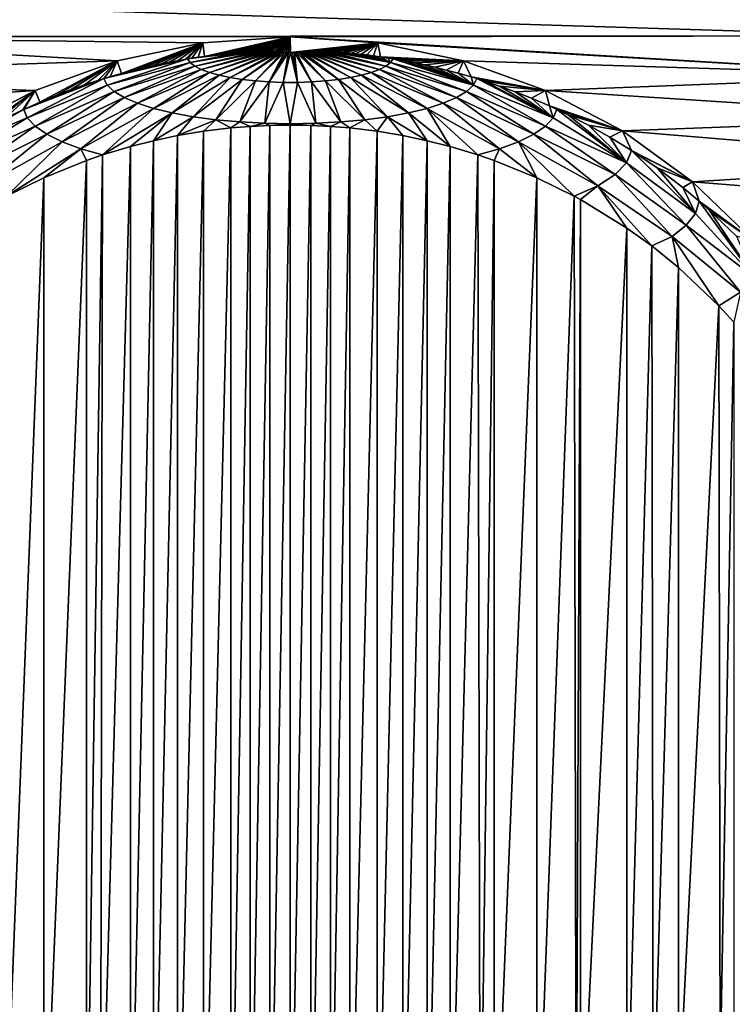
# Model space of a CAD drawing. Header units: metres. Extents: x -23 to 23, y -199 to 23.
# Tile 12 of 112: x -4 to 7, y -185 to -169. Entities that reach past the tile are written whole.
import ezdxf

# ---------------------------------------------------------------- set-up
doc = ezdxf.new("R2010")
doc.units = ezdxf.units.M
doc.layers.add('solid_509541_180_SW0001', color=7, linetype='CONTINUOUS')

msp = doc.modelspace()

# ---------------------------------------------------------------- linework, layer by layer
at = {"layer": 'solid_509541_180_SW0001'}
for points in [[(19.316486, -4.761213, 243), (18.993776, -5.918785, 243), (-20.209421, -189, 243)], [(19.316486, -4.761213, 243), (-20.209421, -189, 243), (20.209421, -189, 243)], [(18.993776, -5.918785, 243), (18.601791, -7.054702, 243), (-20.209421, -189, 243)], [(18.601791, -7.054702, 243), (18.141941, -8.164902, 243), (-20.209421, -189, 243)], [(18.141941, -8.164902, 243), (17.615858, -9.2454, 243), (-20.209421, -189, 243)], [(17.615858, -9.2454, 243), (17.025412, -10.292294, 243), (-20.209421, -189, 243)], [(17.025412, -10.292294, 243), (16.372877, -11.301532, 243), (-20.209421, -189, 243)], [(16.372877, -11.301532, 243), (15.660671, -12.269428, 243), (-20.209421, -189, 243)], [(15.660671, -12.269428, 243), (14.891361, -13.19253, 243), (-20.209421, -189, 243)], [(14.891361, -13.19253, 243), (14.067702, -14.067531, 243), (-20.209421, -189, 243)], [(14.067702, -14.067531, 243), (13.192632, -14.891286, 243), (-20.209421, -189, 243)], [(13.192632, -14.891286, 243), (12.269317, -15.660772, 243), (-20.209421, -189, 243)], [(12.269317, -15.660772, 243), (11.301332, -16.373013, 243), (-20.209421, -189, 243)], [(11.301332, -16.373013, 243), (10.292202, -17.025454, 243), (-20.209421, -189, 243)], [(10.292202, -17.025454, 243), (9.245549, -17.61577, 243), (-20.209421, -189, 243)], [(9.245549, -17.61577, 243), (8.165118, -18.141846, 243), (-20.209421, -189, 243)], [(8.165118, -18.141846, 243), (7.054771, -18.601778, 243), (-20.209421, -189, 243)], [(7.054771, -18.601778, 243), (5.918605, -18.993841, 243), (-20.209421, -189, 243)], [(5.918605, -18.993841, 243), (4.76099, -19.316536, 243), (-20.209421, -189, 243)], [(4.76099, -19.316536, 243), (3.586091, -19.568735, 243), (-20.209421, -189, 243)], [(-3.586091, -19.568735, 243), (-4.76099, -19.316536, 243), (-20.209421, -189, 243)], [(3.586091, -19.568735, 243), (2.39812, -19.749546, 243), (-20.209421, -189, 243)], [(-2.39812, -19.749546, 243), (-3.586091, -19.568735, 243), (-20.209421, -189, 243)], [(2.39812, -19.749546, 243), (1.201424, -19.858311, 243), (-20.209421, -189, 243)], [(-1.201424, -19.858311, 243), (-2.39812, -19.749546, 243), (-20.209421, -189, 243)], [(1.201424, -19.858311, 243), (0, -19.894623, 243), (-20.209421, -189, 243)], [(-1.201424, -19.858311, 243), (-20.209421, -189, 243), (0, -19.894623, 243)], [(-9.27256, -169.745728, 226.064178), (-8.630317, -169.173416, 225.910828), (9.260936, -169.734406, 226.061142)], [(-8.630317, -169.173416, 225.910828), (8.617473, -169.16243, 225.907883), (9.260936, -169.734406, 226.061142)], [(-2.65481, -170.119827, 226.164413), (-9.874908, -170.358353, 226.228333), (-9.27256, -169.745728, 226.064178)], [(0, -169.751129, 226.065628), (-9.27256, -169.745728, 226.064178), (9.260936, -169.734406, 226.061142)], [(-1.340925, -169.84375, 226.090439), (-2.65481, -170.119827, 226.164413), (-9.27256, -169.745728, 226.064178)], [(0, -169.751129, 226.065628), (-1.340925, -169.84375, 226.090439), (-9.27256, -169.745728, 226.064178)], [(-1.317432, -170.052795, 225.297318), (-1.340925, -169.84375, 226.090439), (0, -169.751129, 226.065628)], [(-1.228914, -170.041168, 225.294067), (-1.317432, -170.052795, 225.297318), (0, -169.751129, 226.065628)], [(-1.145684, -170.030884, 225.291595), (-1.228914, -170.041168, 225.294067), (0, -169.751129, 226.065628)], [(-1.06748, -170.021729, 225.290054), (-1.145684, -170.030884, 225.291595), (0, -169.751129, 226.065628)], [(-0.993997, -170.014008, 225.287598), (-1.06748, -170.021729, 225.290054), (0, -169.751129, 226.065628)], [(-0.925126, -170.00766, 225.284042), (-0.993997, -170.014008, 225.287598), (0, -169.751129, 226.065628)], [(-0.86081, -170.00238, 225.28009), (-0.925126, -170.00766, 225.284042), (0, -169.751129, 226.065628)], [(-0.801062, -169.997528, 225.277817), (-0.86081, -170.00238, 225.28009), (0, -169.751129, 226.065628)], [(-0.745747, -169.992706, 225.278152), (-0.801062, -169.997528, 225.277817), (0, -169.751129, 226.065628)], [(-0.69445, -169.987152, 225.283722), (-0.745747, -169.992706, 225.278152), (0, -169.751129, 226.065628)], [(-0.646672, -169.980408, 225.295746), (-0.69445, -169.987152, 225.283722), (0, -169.751129, 226.065628)], [(-0.601403, -169.974274, 225.307007), (-0.646672, -169.980408, 225.295746), (0, -169.751129, 226.065628)], [(-0.558121, -169.969391, 225.314911), (-0.601403, -169.974274, 225.307007), (0, -169.751129, 226.065628)], [(-0.516522, -169.966049, 225.318192), (-0.558121, -169.969391, 225.314911), (0, -169.751129, 226.065628)], [(-0.476383, -169.964401, 225.316177), (-0.516522, -169.966049, 225.318192), (0, -169.751129, 226.065628)], [(-0.437734, -169.964066, 225.310181), (-0.476383, -169.964401, 225.316177), (0, -169.751129, 226.065628)], [(-0.400445, -169.96489, 225.30072), (-0.437734, -169.964066, 225.310181), (0, -169.751129, 226.065628)], [(-0.364138, -169.966705, 225.288193), (-0.400445, -169.96489, 225.30072), (0, -169.751129, 226.065628)], [(-0.327937, -169.969437, 225.272888), (-0.364138, -169.966705, 225.288193), (0, -169.751129, 226.065628)], [(-0.289679, -169.972931, 225.254974), (-0.327937, -169.969437, 225.272888), (0, -169.751129, 226.065628)], [(-0.247885, -169.977066, 225.234955), (-0.289679, -169.972931, 225.254974), (0, -169.751129, 226.065628)], [(-0.225182, -169.97937, 225.224182), (-0.247885, -169.977066, 225.234955), (0, -169.751129, 226.065628)], [(-0.201138, -169.981644, 225.213577), (-0.225182, -169.97937, 225.224182), (0, -169.751129, 226.065628)], [(-0.175528, -169.983826, 225.203476), (-0.201138, -169.981644, 225.213577), (0, -169.751129, 226.065628)], [(-0.148456, -169.985962, 225.193695), (-0.175528, -169.983826, 225.203476), (0, -169.751129, 226.065628)], [(-0.120136, -169.987778, 225.185364), (-0.148456, -169.985962, 225.193695), (0, -169.751129, 226.065628)], [(-0.090255, -169.989197, 225.178787), (-0.120136, -169.987778, 225.185364), (0, -169.751129, 226.065628)], [(-0.059245, -169.99028, 225.173782), (-0.090255, -169.989197, 225.178787), (0, -169.751129, 226.065628)], [(-0.028372, -169.990906, 225.170853), (-0.059245, -169.99028, 225.173782), (0, -169.751129, 226.065628)], [(0.00264, -169.991058, 225.17012), (-0.028372, -169.990906, 225.170853), (0, -169.751129, 226.065628)], [(0, -169.751129, 226.065628), (9.260936, -169.734406, 226.061142), (9.864506, -170.346802, 226.225235)], [(1.340925, -169.84375, 226.090439), (0, -169.751129, 226.065628), (9.864506, -170.346802, 226.225235)], [(0.00264, -169.991058, 225.17012), (0, -169.751129, 226.065628), (1.340925, -169.84375, 226.090439)], [(-2.587963, -170.313248, 225.367722), (-2.65481, -170.119827, 226.164413), (-1.340925, -169.84375, 226.090439)], [(-2.421438, -170.268997, 225.355469), (-2.587963, -170.313248, 225.367722), (-1.340925, -169.84375, 226.090439)], [(-2.265249, -170.230347, 225.344788), (-2.421438, -170.268997, 225.355469), (-1.340925, -169.84375, 226.090439)], [(-2.118673, -170.196167, 225.336853), (-2.265249, -170.230347, 225.344788), (-1.340925, -169.84375, 226.090439)], [(-1.981159, -170.166336, 225.329773), (-2.118673, -170.196167, 225.336853), (-1.340925, -169.84375, 226.090439)], [(-1.852241, -170.140472, 225.32283), (-1.981159, -170.166336, 225.329773), (-1.340925, -169.84375, 226.090439)], [(-1.731411, -170.118164, 225.315659), (-1.852241, -170.140472, 225.32283), (-1.340925, -169.84375, 226.090439)], [(-1.617998, -170.098526, 225.309784), (-1.731411, -170.118164, 225.315659), (-1.340925, -169.84375, 226.090439)], [(-1.5776, -170.091843, 225.307877), (-1.617998, -170.098526, 225.309784), (-1.340925, -169.84375, 226.090439)], [(-1.511515, -170.081238, 225.305023), (-1.5776, -170.091843, 225.307877), (-1.340925, -169.84375, 226.090439)], [(-1.411508, -170.066025, 225.301117), (-1.511515, -170.081238, 225.305023), (-1.340925, -169.84375, 226.090439)], [(-1.317432, -170.052795, 225.297318), (-1.411508, -170.066025, 225.301117), (-1.340925, -169.84375, 226.090439)], [(0.033304, -169.990814, 225.171265), (0.00264, -169.991058, 225.17012), (1.340925, -169.84375, 226.090439)], [(0.062649, -169.990219, 225.174072), (0.033304, -169.990814, 225.171265), (1.340925, -169.84375, 226.090439)], [(0.090964, -169.989212, 225.178711), (0.062649, -169.990219, 225.174072), (1.340925, -169.84375, 226.090439)], [(0.117976, -169.987915, 225.184692), (0.090964, -169.989212, 225.178711), (1.340925, -169.84375, 226.090439)], [(0.143325, -169.986404, 225.191696), (0.117976, -169.987915, 225.184692), (1.340925, -169.84375, 226.090439)], [(0.167152, -169.984619, 225.199921), (0.143325, -169.986404, 225.191696), (1.340925, -169.84375, 226.090439)], [(0.189598, -169.982727, 225.208618), (0.167152, -169.984619, 225.199921), (1.340925, -169.84375, 226.090439)], [(0.230106, -169.978745, 225.226974), (0.189598, -169.982727, 225.208618), (1.340925, -169.84375, 226.090439)], [(0.267218, -169.974899, 225.245071), (0.230106, -169.978745, 225.226974), (1.340925, -169.84375, 226.090439)], [(0.30259, -169.971451, 225.2621), (0.267218, -169.974899, 225.245071), (1.340925, -169.84375, 226.090439)], [(0.337932, -169.968552, 225.277557), (0.30259, -169.971451, 225.2621), (1.340925, -169.84375, 226.090439)], [(0.374594, -169.966278, 225.291367), (0.337932, -169.968552, 225.277557), (1.340925, -169.84375, 226.090439)], [(0.41356, -169.964874, 225.302933), (0.374594, -169.966278, 225.291367), (1.340925, -169.84375, 226.090439)], [(0.455596, -169.964539, 225.311691), (0.41356, -169.964874, 225.302933), (1.340925, -169.84375, 226.090439)], [(0.501361, -169.965546, 225.316895), (0.455596, -169.964539, 225.311691), (1.340925, -169.84375, 226.090439)], [(0.550818, -169.967957, 225.318634), (0.501361, -169.965546, 225.316895), (1.340925, -169.84375, 226.090439)], [(0.603811, -169.97171, 225.317184), (0.550818, -169.967957, 225.318634), (1.340925, -169.84375, 226.090439)], [(0.660153, -169.976776, 225.312927), (0.603811, -169.97171, 225.317184), (1.340925, -169.84375, 226.090439)], [(0.719826, -169.983124, 225.306152), (0.660153, -169.976776, 225.312927), (1.340925, -169.84375, 226.090439)], [(0.783052, -169.990509, 225.298126), (0.719826, -169.983124, 225.306152), (1.340925, -169.84375, 226.090439)], [(0.850261, -169.998642, 225.290359), (0.783052, -169.990509, 225.298126), (1.340925, -169.84375, 226.090439)], [(0.92217, -170.007126, 225.284958), (0.850261, -169.998642, 225.290359), (1.340925, -169.84375, 226.090439)], [(0.999786, -170.014847, 225.286896), (0.92217, -170.007126, 225.284958), (1.340925, -169.84375, 226.090439)], [(1.084072, -170.0224, 225.294937), (0.999786, -170.014847, 225.286896), (1.340925, -169.84375, 226.090439)], [(1.175951, -170.030838, 225.30632), (1.084072, -170.0224, 225.294937), (1.340925, -169.84375, 226.090439)], [(1.276737, -170.043457, 225.310349), (1.175951, -170.030838, 225.30632), (1.340925, -169.84375, 226.090439)], [(1.38585, -170.059692, 225.309875), (1.276737, -170.043457, 225.310349), (1.340925, -169.84375, 226.090439)], [(2.65481, -170.119827, 226.164413), (1.340925, -169.84375, 226.090439), (9.864506, -170.346802, 226.225235)], [(1.38585, -170.059692, 225.309875), (1.340925, -169.84375, 226.090439), (2.65481, -170.119827, 226.164413)], [(-0.801062, -169.997528, 225.277817), (-1.5776, -170.091843, 225.307877), (-0.86081, -170.00238, 225.28009)], [(-1.535957, -170.147583, 225.100403), (-1.5776, -170.091843, 225.307877), (-0.801062, -169.997528, 225.277817)], [(-0.86081, -170.00238, 225.28009), (-1.5776, -170.091843, 225.307877), (-0.925126, -170.00766, 225.284042)], [(-0.925126, -170.00766, 225.284042), (-1.5776, -170.091843, 225.307877), (-0.993997, -170.014008, 225.287598)], [(-0.993997, -170.014008, 225.287598), (-1.5776, -170.091843, 225.307877), (-1.06748, -170.021729, 225.290054)], [(-1.06748, -170.021729, 225.290054), (-1.5776, -170.091843, 225.307877), (-1.145684, -170.030884, 225.291595)], [(-1.145684, -170.030884, 225.291595), (-1.5776, -170.091843, 225.307877), (-1.228914, -170.041168, 225.294067)], [(-1.228914, -170.041168, 225.294067), (-1.5776, -170.091843, 225.307877), (-1.317432, -170.052795, 225.297318)], [(-1.317432, -170.052795, 225.297318), (-1.5776, -170.091843, 225.307877), (-1.411508, -170.066025, 225.301117)], [(-1.411508, -170.066025, 225.301117), (-1.5776, -170.091843, 225.307877), (-1.511515, -170.081238, 225.305023)], [(-1.535957, -170.147583, 225.100403), (-0.476383, -169.964401, 225.316177), (-0.437734, -169.964066, 225.310181)], [(-1.535957, -170.147583, 225.100403), (-0.437734, -169.964066, 225.310181), (-1.464492, -170.201111, 224.90062)], [(-1.535957, -170.147583, 225.100403), (-0.516522, -169.966049, 225.318192), (-0.476383, -169.964401, 225.316177)], [(-1.535957, -170.147583, 225.100403), (-0.558121, -169.969391, 225.314911), (-0.516522, -169.966049, 225.318192)], [(-1.535957, -170.147583, 225.100403), (-0.69445, -169.987152, 225.283722), (-0.558121, -169.969391, 225.314911)], [(-1.535957, -170.147583, 225.100403), (-0.745747, -169.992706, 225.278152), (-0.69445, -169.987152, 225.283722)], [(-1.535957, -170.147583, 225.100403), (-0.801062, -169.997528, 225.277817), (-0.745747, -169.992706, 225.278152)], [(-1.464492, -170.201111, 224.90062), (-0.437734, -169.964066, 225.310181), (-0.400445, -169.96489, 225.30072)], [(-1.464492, -170.201111, 224.90062), (-0.400445, -169.96489, 225.30072), (-0.364138, -169.966705, 225.288193)], [(-1.464492, -170.201111, 224.90062), (-0.364138, -169.966705, 225.288193), (-1.365323, -170.251602, 224.712189)], [(-1.365323, -170.251602, 224.712189), (-0.364138, -169.966705, 225.288193), (-0.327937, -169.969437, 225.272888)], [(-1.365323, -170.251602, 224.712189), (-0.327937, -169.969437, 225.272888), (-0.289679, -169.972931, 225.254974)], [(-1.365323, -170.251602, 224.712189), (-0.289679, -169.972931, 225.254974), (-1.240325, -170.29808, 224.538696)], [(-1.240325, -170.29808, 224.538696), (-0.289679, -169.972931, 225.254974), (-0.247885, -169.977066, 225.234955)], [(-1.240325, -170.29808, 224.538696), (-0.247885, -169.977066, 225.234955), (-1.091864, -170.339691, 224.383408)], [(-1.091864, -170.339691, 224.383408), (-0.247885, -169.977066, 225.234955), (-0.225182, -169.97937, 225.224182)], [(-1.091864, -170.339691, 224.383408), (-0.225182, -169.97937, 225.224182), (-0.201138, -169.981644, 225.213577)], [(-1.091864, -170.339691, 224.383408), (-0.201138, -169.981644, 225.213577), (-0.922747, -170.375641, 224.249268)], [(-0.922747, -170.375641, 224.249268), (-0.201138, -169.981644, 225.213577), (-0.175528, -169.983826, 225.203476)], [(-0.922747, -170.375641, 224.249268), (-0.175528, -169.983826, 225.203476), (-0.148456, -169.985962, 225.193695)], [(-0.922747, -170.375641, 224.249268), (-0.148456, -169.985962, 225.193695), (-0.736175, -170.405228, 224.138809)], [(-0.736175, -170.405228, 224.138809), (-0.148456, -169.985962, 225.193695), (-0.120136, -169.987778, 225.185364)], [(-0.736175, -170.405228, 224.138809), (-0.120136, -169.987778, 225.185364), (-0.535676, -170.427933, 224.054123)], [(-0.558121, -169.969391, 225.314911), (-0.69445, -169.987152, 225.283722), (-0.601403, -169.974274, 225.307007)], [(-0.601403, -169.974274, 225.307007), (-0.69445, -169.987152, 225.283722), (-0.646672, -169.980408, 225.295746)], [(-0.535676, -170.427933, 224.054123), (-0.120136, -169.987778, 225.185364), (-0.090255, -169.989197, 225.178787)], [(-0.535676, -170.427933, 224.054123), (-0.090255, -169.989197, 225.178787), (-0.325043, -170.443283, 223.996811)], [(-0.325043, -170.443283, 223.996811), (-0.090255, -169.989197, 225.178787), (-0.059245, -169.99028, 225.173782)], [(-0.325043, -170.443283, 223.996811), (-0.059245, -169.99028, 225.173782), (-0.028372, -169.990906, 225.170853)], [(-0.325043, -170.443283, 223.996811), (-0.028372, -169.990906, 225.170853), (-0.108261, -170.451019, 223.967957)], [(-0.108261, -170.451019, 223.967957), (-0.028372, -169.990906, 225.170853), (0.00264, -169.991058, 225.17012)], [(-0.108261, -170.451019, 223.967957), (0.00264, -169.991058, 225.17012), (0.110568, -170.450974, 223.968124)], [(0.110568, -170.450974, 223.968124), (0.00264, -169.991058, 225.17012), (0.033304, -169.990814, 225.171265)], [(0.110568, -170.450974, 223.968124), (0.033304, -169.990814, 225.171265), (0.062649, -169.990219, 225.174072)], [(0.327306, -170.443161, 223.997269), (0.062649, -169.990219, 225.174072), (0.090964, -169.989212, 225.178711)], [(0.110568, -170.450974, 223.968124), (0.062649, -169.990219, 225.174072), (0.327306, -170.443161, 223.997269)], [(0.537853, -170.427719, 224.054886), (0.090964, -169.989212, 225.178711), (0.117976, -169.987915, 225.184692)], [(0.327306, -170.443161, 223.997269), (0.090964, -169.989212, 225.178711), (0.537853, -170.427719, 224.054886)], [(0.537853, -170.427719, 224.054886), (0.117976, -169.987915, 225.184692), (0.143325, -169.986404, 225.191696)], [(0.738224, -170.404953, 224.139847), (0.143325, -169.986404, 225.191696), (0.167152, -169.984619, 225.199921)], [(0.537853, -170.427719, 224.054886), (0.143325, -169.986404, 225.191696), (0.738224, -170.404953, 224.139847)], [(0.738224, -170.404953, 224.139847), (0.167152, -169.984619, 225.199921), (0.189598, -169.982727, 225.208618)], [(0.92463, -170.37529, 224.250565), (0.189598, -169.982727, 225.208618), (0.230106, -169.978745, 225.226974)], [(0.738224, -170.404953, 224.139847), (0.189598, -169.982727, 225.208618), (0.92463, -170.37529, 224.250565)], [(1.093545, -170.339279, 224.384949), (0.230106, -169.978745, 225.226974), (0.267218, -169.974899, 225.245071)], [(0.92463, -170.37529, 224.250565), (0.230106, -169.978745, 225.226974), (1.093545, -170.339279, 224.384949)], [(1.241772, -170.297623, 224.540436), (0.267218, -169.974899, 225.245071), (0.30259, -169.971451, 225.2621)], [(1.093545, -170.339279, 224.384949), (0.267218, -169.974899, 225.245071), (1.241772, -170.297623, 224.540436)], [(1.366509, -170.251083, 224.714111), (0.30259, -169.971451, 225.2621), (0.337932, -169.968552, 225.277557)], [(1.241772, -170.297623, 224.540436), (0.30259, -169.971451, 225.2621), (1.366509, -170.251083, 224.714111)], [(1.366509, -170.251083, 224.714111), (0.337932, -169.968552, 225.277557), (0.374594, -169.966278, 225.291367)], [(1.465394, -170.200562, 224.902679), (0.374594, -169.966278, 225.291367), (0.41356, -169.964874, 225.302933)], [(1.366509, -170.251083, 224.714111), (0.374594, -169.966278, 225.291367), (1.465394, -170.200562, 224.902679)], [(1.465394, -170.200562, 224.902679), (0.41356, -169.964874, 225.302933), (0.455596, -169.964539, 225.311691)], [(1.465394, -170.200562, 224.902679), (0.455596, -169.964539, 225.311691), (0.501361, -169.965546, 225.316895)], [(1.465394, -170.200562, 224.902679), (0.501361, -169.965546, 225.316895), (0.550818, -169.967957, 225.318634)], [(1.536559, -170.147003, 225.102554), (0.550818, -169.967957, 225.318634), (0.603811, -169.97171, 225.317184)], [(1.465394, -170.200562, 224.902679), (0.550818, -169.967957, 225.318634), (1.536559, -170.147003, 225.102554)], [(1.536559, -170.147003, 225.102554), (0.603811, -169.97171, 225.317184), (0.660153, -169.976776, 225.312927)], [(1.536559, -170.147003, 225.102554), (0.660153, -169.976776, 225.312927), (0.719826, -169.983124, 225.306152)], [(1.536559, -170.147003, 225.102554), (0.719826, -169.983124, 225.306152), (0.783052, -169.990509, 225.298126)], [(1.536559, -170.147003, 225.102554), (0.783052, -169.990509, 225.298126), (0.850261, -169.998642, 225.290359)], [(1.536559, -170.147003, 225.102554), (0.850261, -169.998642, 225.290359), (0.92217, -170.007126, 225.284958)], [(1.536559, -170.147003, 225.102554), (0.92217, -170.007126, 225.284958), (0.999786, -170.014847, 225.286896)], [(1.536559, -170.147003, 225.102554), (0.999786, -170.014847, 225.286896), (1.084072, -170.0224, 225.294937)], [(1.536559, -170.147003, 225.102554), (1.084072, -170.0224, 225.294937), (1.175951, -170.030838, 225.30632)], [(1.536559, -170.147003, 225.102554), (1.175951, -170.030838, 225.30632), (1.276737, -170.043457, 225.310349)], [(1.536559, -170.147003, 225.102554), (1.276737, -170.043457, 225.310349), (1.38585, -170.059692, 225.309875)], [(1.503039, -170.078873, 225.308548), (1.38585, -170.059692, 225.309875), (2.65481, -170.119827, 226.164413)], [(1.536559, -170.147003, 225.102554), (1.38585, -170.059692, 225.309875), (1.503039, -170.078873, 225.308548)], [(1.577637, -170.091309, 225.309921), (1.503039, -170.078873, 225.308548), (2.65481, -170.119827, 226.164413)], [(1.536559, -170.147003, 225.102554), (1.503039, -170.078873, 225.308548), (1.577637, -170.091309, 225.309921)], [(-2.65481, -170.119827, 226.164413), (-3.91442, -170.573639, 226.286026), (-9.874908, -170.358353, 226.228333)], [(-3.843353, -170.754822, 225.485779), (-3.91442, -170.573639, 226.286026), (-2.65481, -170.119827, 226.164413)], [(-3.599535, -170.653564, 225.458664), (-3.843353, -170.754822, 225.485779), (-2.65481, -170.119827, 226.164413)], [(-3.370628, -170.565567, 225.434967), (-3.599535, -170.653564, 225.458664), (-2.65481, -170.119827, 226.164413)], [(-3.155827, -170.488983, 225.414368), (-3.370628, -170.565567, 225.434967), (-2.65481, -170.119827, 226.164413)], [(-2.954391, -170.422272, 225.396576), (-3.155827, -170.488983, 225.414368), (-2.65481, -170.119827, 226.164413)], [(-2.862914, -170.393555, 225.389084), (-2.954391, -170.422272, 225.396576), (-2.65481, -170.119827, 226.164413)], [(-1.5776, -170.091843, 225.307877), (-2.862914, -170.393555, 225.389084), (-1.617998, -170.098526, 225.309784)], [(-2.810766, -170.494507, 225.014389), (-2.862914, -170.393555, 225.389084), (-1.5776, -170.091843, 225.307877)], [(-1.617998, -170.098526, 225.309784), (-2.862914, -170.393555, 225.389084), (-1.731411, -170.118164, 225.315659)], [(-1.731411, -170.118164, 225.315659), (-2.862914, -170.393555, 225.389084), (-1.852241, -170.140472, 225.32283)], [(-2.765418, -170.364014, 225.381409), (-2.862914, -170.393555, 225.389084), (-2.65481, -170.119827, 226.164413)], [(-1.852241, -170.140472, 225.32283), (-2.862914, -170.393555, 225.389084), (-1.981159, -170.166336, 225.329773)], [(-1.981159, -170.166336, 225.329773), (-2.862914, -170.393555, 225.389084), (-2.118673, -170.196167, 225.336853)], [(-2.118673, -170.196167, 225.336853), (-2.862914, -170.393555, 225.389084), (-2.265249, -170.230347, 225.344788)], [(-2.265249, -170.230347, 225.344788), (-2.862914, -170.393555, 225.389084), (-2.421438, -170.268997, 225.355469)], [(-1.535957, -170.147583, 225.100403), (-2.810766, -170.494507, 225.014389), (-1.5776, -170.091843, 225.307877)], [(-1.535957, -170.147583, 225.100403), (-2.704667, -170.592056, 224.650314), (-2.810766, -170.494507, 225.014389)], [(-2.587963, -170.313248, 225.367722), (-2.765418, -170.364014, 225.381409), (-2.65481, -170.119827, 226.164413)], [(-1.535957, -170.147583, 225.100403), (-1.464492, -170.201111, 224.90062), (-2.704667, -170.592056, 224.650314)], [(-1.464492, -170.201111, 224.90062), (-2.54828, -170.684967, 224.303574), (-2.704667, -170.592056, 224.650314)], [(-1.464492, -170.201111, 224.90062), (-1.365323, -170.251602, 224.712189), (-2.54828, -170.684967, 224.303574)], [(1.366509, -170.251083, 224.714111), (1.465394, -170.200562, 224.902679), (2.548289, -170.684967, 224.303589)], [(1.465394, -170.200562, 224.902679), (1.536559, -170.147003, 225.102554), (2.704674, -170.592056, 224.650345)], [(1.465394, -170.200562, 224.902679), (2.704674, -170.592056, 224.650345), (2.548289, -170.684967, 224.303589)], [(1.536559, -170.147003, 225.102554), (1.577637, -170.091309, 225.309921), (2.81077, -170.494492, 225.014404)], [(1.536559, -170.147003, 225.102554), (2.81077, -170.494492, 225.014404), (2.704674, -170.592056, 224.650345)], [(1.628051, -170.099899, 225.311432), (1.577637, -170.091309, 225.309921), (2.65481, -170.119827, 226.164413)], [(2.81077, -170.494492, 225.014404), (1.577637, -170.091309, 225.309921), (1.628051, -170.099899, 225.311432)], [(1.761584, -170.123566, 225.317459), (1.628051, -170.099899, 225.311432), (2.65481, -170.119827, 226.164413)], [(2.81077, -170.494492, 225.014404), (1.628051, -170.099899, 225.311432), (1.761584, -170.123566, 225.317459)], [(1.904166, -170.150772, 225.325211), (1.761584, -170.123566, 225.317459), (2.65481, -170.119827, 226.164413)], [(2.81077, -170.494492, 225.014404), (1.761584, -170.123566, 225.317459), (1.904166, -170.150772, 225.325211)], [(2.056285, -170.182312, 225.333801), (1.904166, -170.150772, 225.325211), (2.65481, -170.119827, 226.164413)], [(2.81077, -170.494492, 225.014404), (1.904166, -170.150772, 225.325211), (2.056285, -170.182312, 225.333801)], [(2.218538, -170.219131, 225.342407), (2.056285, -170.182312, 225.333801), (2.65481, -170.119827, 226.164413)], [(2.81077, -170.494492, 225.014404), (2.056285, -170.182312, 225.333801), (2.218538, -170.219131, 225.342407)], [(2.391722, -170.261429, 225.353409), (2.218538, -170.219131, 225.342407), (2.65481, -170.119827, 226.164413)], [(2.81077, -170.494492, 225.014404), (2.218538, -170.219131, 225.342407), (2.391722, -170.261429, 225.353409)], [(2.576467, -170.310135, 225.366714), (2.391722, -170.261429, 225.353409), (2.65481, -170.119827, 226.164413)], [(2.773396, -170.366394, 225.382004), (2.576467, -170.310135, 225.366714), (2.65481, -170.119827, 226.164413)], [(3.91442, -170.573639, 226.286026), (2.65481, -170.119827, 226.164413), (9.864506, -170.346802, 226.225235)], [(2.773396, -170.366394, 225.382004), (2.65481, -170.119827, 226.164413), (3.91442, -170.573639, 226.286026)], [(-3.91442, -170.573639, 226.286026), (-10.434123, -171.008408, 226.402512), (-9.874908, -170.358353, 226.228333)], [(-2.421438, -170.268997, 225.355469), (-2.862914, -170.393555, 225.389084), (-2.587963, -170.313248, 225.367722)], [(-2.587963, -170.313248, 225.367722), (-2.862914, -170.393555, 225.389084), (-2.765418, -170.364014, 225.381409)], [(-1.365323, -170.251602, 224.712189), (-2.344511, -170.7715, 223.980606), (-2.54828, -170.684967, 224.303574)], [(-1.365323, -170.251602, 224.712189), (-1.240325, -170.29808, 224.538696), (-2.344511, -170.7715, 223.980606)], [(-1.240325, -170.29808, 224.538696), (-2.097149, -170.850067, 223.687408), (-2.344511, -170.7715, 223.980606)], [(-1.240325, -170.29808, 224.538696), (-1.091864, -170.339691, 224.383408), (-2.097149, -170.850067, 223.687408)], [(-1.091864, -170.339691, 224.383408), (-1.810793, -170.919189, 223.429459), (-2.097149, -170.850067, 223.687408)], [(-1.091864, -170.339691, 224.383408), (-0.922747, -170.375641, 224.249268), (-1.810793, -170.919189, 223.429459)], [(-0.922747, -170.375641, 224.249268), (-1.490769, -170.977585, 223.211517), (-1.810793, -170.919189, 223.429459)], [(-0.922747, -170.375641, 224.249268), (-0.736175, -170.405228, 224.138809), (-1.490769, -170.977585, 223.211517)], [(0.738224, -170.404953, 224.139847), (0.92463, -170.37529, 224.250565), (1.490786, -170.977585, 223.211533)], [(0.92463, -170.37529, 224.250565), (1.093545, -170.339279, 224.384949), (1.810809, -170.919189, 223.429459)], [(0.92463, -170.37529, 224.250565), (1.810809, -170.919189, 223.429459), (1.490786, -170.977585, 223.211533)], [(1.093545, -170.339279, 224.384949), (1.241772, -170.297623, 224.540436), (2.097162, -170.850067, 223.687424)], [(1.093545, -170.339279, 224.384949), (2.097162, -170.850067, 223.687424), (1.810809, -170.919189, 223.429459)], [(1.241772, -170.297623, 224.540436), (1.366509, -170.251083, 224.714111), (2.344522, -170.7715, 223.980621)], [(1.241772, -170.297623, 224.540436), (2.344522, -170.7715, 223.980621), (2.097162, -170.850067, 223.687424)], [(1.366509, -170.251083, 224.714111), (2.548289, -170.684967, 224.303589), (2.344522, -170.7715, 223.980621)], [(2.81077, -170.494492, 225.014404), (2.391722, -170.261429, 225.353409), (2.576467, -170.310135, 225.366714)], [(2.81077, -170.494492, 225.014404), (2.576467, -170.310135, 225.366714), (2.773396, -170.366394, 225.382004)], [(2.862843, -170.393494, 225.389206), (2.773396, -170.366394, 225.382004), (3.91442, -170.573639, 226.286026)], [(2.81077, -170.494492, 225.014404), (2.773396, -170.366394, 225.382004), (2.862843, -170.393494, 225.389206)], [(3.91442, -170.573639, 226.286026), (9.864506, -170.346802, 226.225235), (10.424918, -170.99675, 226.399399)], [(-2.862914, -170.393555, 225.389084), (-4.090625, -170.865707, 225.515427), (-2.954391, -170.422272, 225.396576)], [(-4.034814, -170.996643, 225.027573), (-4.090625, -170.865707, 225.515427), (-2.862914, -170.393555, 225.389084)], [(-2.954391, -170.422272, 225.396576), (-4.090625, -170.865707, 225.515427), (-3.155827, -170.488983, 225.414368)], [(-3.155827, -170.488983, 225.414368), (-4.090625, -170.865707, 225.515427), (-3.370628, -170.565567, 225.434967)], [(-2.810766, -170.494507, 225.014389), (-4.034814, -170.996643, 225.027573), (-2.862914, -170.393555, 225.389084)], [(-2.810766, -170.494507, 225.014389), (-3.916443, -171.124573, 224.550171), (-4.034814, -170.996643, 225.027573)], [(-2.810766, -170.494507, 225.014389), (-2.704667, -170.592056, 224.650314), (-3.916443, -171.124573, 224.550171)], [(-0.736175, -170.405228, 224.138809), (-1.143026, -171.02417, 223.037659), (-1.490769, -170.977585, 223.211517)], [(-0.736175, -170.405228, 224.138809), (-0.535676, -170.427933, 224.054123), (-1.143026, -171.02417, 223.037659)], [(-0.535676, -170.427933, 224.054123), (-0.774029, -171.058075, 222.911118), (-1.143026, -171.02417, 223.037659)], [(-0.535676, -170.427933, 224.054123), (-0.325043, -170.443283, 223.996811), (-0.774029, -171.058075, 222.911118)], [(-0.325043, -170.443283, 223.996811), (-0.390642, -171.078674, 222.834244), (-0.774029, -171.058075, 222.911118)], [(-0.325043, -170.443283, 223.996811), (-0.108261, -170.451019, 223.967957), (-0.390642, -171.078674, 222.834244)], [(-0.108261, -170.451019, 223.967957), (0.00001, -171.085587, 222.808456), (-0.390642, -171.078674, 222.834244)], [(-0.108261, -170.451019, 223.967957), (0.110568, -170.450974, 223.968124), (0.00001, -171.085587, 222.808456)], [(0.110568, -170.450974, 223.968124), (0.390661, -171.078674, 222.834244), (0.00001, -171.085587, 222.808456)], [(0.110568, -170.450974, 223.968124), (0.327306, -170.443161, 223.997269), (0.390661, -171.078674, 222.834244)], [(0.327306, -170.443161, 223.997269), (0.537853, -170.427719, 224.054886), (0.774049, -171.058075, 222.911118)], [(0.327306, -170.443161, 223.997269), (0.774049, -171.058075, 222.911118), (0.390661, -171.078674, 222.834244)], [(0.537853, -170.427719, 224.054886), (0.738224, -170.404953, 224.139847), (1.143044, -171.02417, 223.037674)], [(0.537853, -170.427719, 224.054886), (1.143044, -171.02417, 223.037674), (0.774049, -171.058075, 222.911118)], [(0.738224, -170.404953, 224.139847), (1.490786, -170.977585, 223.211533), (1.143044, -171.02417, 223.037674)], [(2.704674, -170.592056, 224.650345), (2.81077, -170.494492, 225.014404), (3.916404, -171.124603, 224.550049)], [(2.81077, -170.494492, 225.014404), (2.862843, -170.393494, 225.389206), (4.034785, -170.996689, 225.027405)], [(2.81077, -170.494492, 225.014404), (4.034785, -170.996689, 225.027405), (3.916404, -171.124603, 224.550049)], [(2.98352, -170.43158, 225.399216), (2.862843, -170.393494, 225.389206), (3.91442, -170.573639, 226.286026)], [(4.034785, -170.996689, 225.027405), (2.862843, -170.393494, 225.389206), (2.98352, -170.43158, 225.399216)], [(3.207814, -170.506989, 225.419235), (2.98352, -170.43158, 225.399216), (3.91442, -170.573639, 226.286026)], [(4.034785, -170.996689, 225.027405), (2.98352, -170.43158, 225.399216), (3.207814, -170.506989, 225.419235)], [(3.447082, -170.594238, 225.442612), (3.207814, -170.506989, 225.419235), (3.91442, -170.573639, 226.286026)], [(4.034785, -170.996689, 225.027405), (3.207814, -170.506989, 225.419235), (3.447082, -170.594238, 225.442612)], [(-3.91442, -170.573639, 226.286026), (-5.094312, -171.195953, 226.452774), (-10.434123, -171.008408, 226.402512)], [(-4.988724, -171.343582, 225.643372), (-5.094312, -171.195953, 226.452774), (-3.91442, -170.573639, 226.286026)], [(-4.675257, -171.162689, 225.594894), (-4.988724, -171.343582, 225.643372), (-3.91442, -170.573639, 226.286026)], [(-4.38048, -171.006638, 225.553131), (-4.675257, -171.162689, 225.594894), (-3.91442, -170.573639, 226.286026)], [(-4.103383, -170.871658, 225.517029), (-4.38048, -171.006638, 225.553131), (-3.91442, -170.573639, 226.286026)], [(-4.090625, -170.865707, 225.515427), (-4.103383, -170.871658, 225.517029), (-3.91442, -170.573639, 226.286026)], [(-3.370628, -170.565567, 225.434967), (-4.090625, -170.865707, 225.515427), (-3.599535, -170.653564, 225.458664)], [(-3.843353, -170.754822, 225.485779), (-4.090625, -170.865707, 225.515427), (-3.91442, -170.573639, 226.286026)], [(-3.599535, -170.653564, 225.458664), (-4.090625, -170.865707, 225.515427), (-3.843353, -170.754822, 225.485779)], [(-2.704667, -170.592056, 224.650314), (-3.737777, -171.247711, 224.090607), (-3.916443, -171.124573, 224.550171)], [(-2.704667, -170.592056, 224.650314), (-2.54828, -170.684967, 224.303574), (-3.737777, -171.247711, 224.090607)], [(-2.54828, -170.684967, 224.303574), (-3.501568, -171.364166, 223.65596), (-3.737777, -171.247711, 224.090607)], [(-2.54828, -170.684967, 224.303574), (-2.344511, -170.7715, 223.980606), (-3.501568, -171.364166, 223.65596)], [(2.344522, -170.7715, 223.980621), (2.548289, -170.684967, 224.303589), (3.501533, -171.364182, 223.655899)], [(2.548289, -170.684967, 224.303589), (2.704674, -170.592056, 224.650345), (3.737736, -171.247726, 224.090515)], [(2.548289, -170.684967, 224.303589), (3.737736, -171.247726, 224.090515), (3.501533, -171.364182, 223.655899)], [(2.704674, -170.592056, 224.650345), (3.916404, -171.124603, 224.550049), (3.737736, -171.247726, 224.090515)], [(3.702205, -170.695251, 225.469803), (3.447082, -170.594238, 225.442612), (3.91442, -170.573639, 226.286026)], [(4.034785, -170.996689, 225.027405), (3.447082, -170.594238, 225.442612), (3.702205, -170.695251, 225.469803)], [(3.974596, -170.812622, 225.501251), (3.702205, -170.695251, 225.469803), (3.91442, -170.573639, 226.286026)], [(5.094312, -171.195953, 226.452774), (3.91442, -170.573639, 226.286026), (10.424918, -170.99675, 226.399399)], [(3.974596, -170.812622, 225.501251), (3.91442, -170.573639, 226.286026), (5.094312, -171.195953, 226.452774)], [(-2.344511, -170.7715, 223.980606), (-3.21145, -171.472168, 223.252899), (-3.501568, -171.364166, 223.65596)], [(-2.344511, -170.7715, 223.980606), (-2.097149, -170.850067, 223.687408), (-3.21145, -171.472168, 223.252899)], [(2.097162, -170.850067, 223.687424), (2.344522, -170.7715, 223.980621), (3.211429, -171.472183, 223.252869)], [(2.344522, -170.7715, 223.980621), (3.501533, -171.364182, 223.655899), (3.211429, -171.472183, 223.252869)], [(4.034785, -170.996689, 225.027405), (3.702205, -170.695251, 225.469803), (3.974596, -170.812622, 225.501251)], [(4.088147, -170.864548, 225.515152), (3.974596, -170.812622, 225.501251), (5.094312, -171.195953, 226.452774)], [(4.034785, -170.996689, 225.027405), (3.974596, -170.812622, 225.501251), (4.088147, -170.864548, 225.515152)], [(-4.090625, -170.865707, 225.515427), (-5.233745, -171.496429, 225.684326), (-4.103383, -170.871658, 225.517029)], [(-4.034814, -170.996643, 225.027573), (-5.233745, -171.496429, 225.684326), (-4.090625, -170.865707, 225.515427)], [(-4.103383, -170.871658, 225.517029), (-5.233745, -171.496429, 225.684326), (-4.38048, -171.006638, 225.553131)], [(-2.097149, -170.850067, 223.687408), (-2.879334, -171.563553, 222.901566), (-3.21145, -171.472168, 223.252899)], [(-2.097149, -170.850067, 223.687408), (-1.810793, -170.919189, 223.429459), (-2.879334, -171.563553, 222.901566)], [(-1.810793, -170.919189, 223.429459), (-2.453262, -171.435333, 222.867218), (-2.879334, -171.563553, 222.901566)], [(-1.810793, -170.919189, 223.429459), (-2.100148, -171.345703, 222.843201), (-2.453262, -171.435333, 222.867218)], [(-1.810793, -170.919189, 223.429459), (-1.490769, -170.977585, 223.211517), (-2.100148, -171.345703, 222.843201)], [(-1.490769, -170.977585, 223.211517), (-1.728731, -171.267227, 222.822159), (-2.100148, -171.345703, 222.843201)], [(-1.490769, -170.977585, 223.211517), (-1.143026, -171.02417, 223.037659), (-1.728731, -171.267227, 222.822159)], [(1.143044, -171.02417, 223.037674), (1.490786, -170.977585, 223.211533), (1.333201, -171.20108, 222.804443)], [(1.490786, -170.977585, 223.211533), (1.728731, -171.267227, 222.822159), (1.333201, -171.20108, 222.804443)], [(1.490786, -170.977585, 223.211533), (1.810809, -170.919189, 223.429459), (2.100148, -171.345703, 222.843201)], [(1.490786, -170.977585, 223.211533), (2.100148, -171.345703, 222.843201), (1.728731, -171.267227, 222.822159)], [(1.810809, -170.919189, 223.429459), (2.097162, -170.850067, 223.687424), (2.453262, -171.435333, 222.867218)], [(1.810809, -170.919189, 223.429459), (2.453262, -171.435333, 222.867218), (2.100148, -171.345703, 222.843201)], [(2.097162, -170.850067, 223.687424), (2.879334, -171.563553, 222.901566), (2.453262, -171.435333, 222.867218)], [(2.097162, -170.850067, 223.687424), (3.211429, -171.472183, 223.252869), (2.879334, -171.563553, 222.901566)], [(5.159344, -171.683716, 224.992203), (4.034785, -170.996689, 225.027405), (4.088147, -170.864548, 225.515152)], [(4.265181, -170.949112, 225.537766), (4.088147, -170.864548, 225.515152), (5.094312, -171.195953, 226.452774)], [(5.159344, -171.683716, 224.992203), (4.088147, -170.864548, 225.515152), (4.265181, -170.949112, 225.537766)], [(4.574643, -171.107925, 225.580261), (4.265181, -170.949112, 225.537766), (5.094312, -171.195953, 226.452774)], [(5.159344, -171.683716, 224.992203), (4.265181, -170.949112, 225.537766), (4.574643, -171.107925, 225.580261)], [(-4.034814, -170.996643, 225.027573), (-5.159326, -171.683731, 224.992111), (-5.233745, -171.496429, 225.684326)], [(-4.034814, -170.996643, 225.027573), (-3.916443, -171.124573, 224.550171), (-5.159326, -171.683731, 224.992111)], [(-3.916443, -171.124573, 224.550171), (-4.984584, -171.864792, 224.316391), (-5.159326, -171.683731, 224.992111)], [(-3.916443, -171.124573, 224.550171), (-3.737777, -171.247711, 224.090607), (-4.984584, -171.864792, 224.316391)], [(-1.143026, -171.02417, 223.037659), (-1.333201, -171.20108, 222.804443), (-1.728731, -171.267227, 222.822159)], [(-1.143026, -171.02417, 223.037659), (-0.912282, -171.149841, 222.79071), (-1.333201, -171.20108, 222.804443)], [(-1.143026, -171.02417, 223.037659), (-0.774029, -171.058075, 222.911118), (-0.912282, -171.149841, 222.79071)], [(-0.774029, -171.058075, 222.911118), (-0.617995, -171.125351, 222.784149), (-0.912282, -171.149841, 222.79071)], [(-0.912282, -188.380844, 227.407745), (-0.912282, -171.149841, 222.79071), (-0.617995, -171.125351, 222.784149)], [(-0.912282, -188.380844, 227.407745), (-0.617995, -171.125351, 222.784149), (-0.617995, -188.405319, 227.414307)], [(-0.774029, -171.058075, 222.911118), (-0.390642, -171.078674, 222.834244), (-0.617995, -171.125351, 222.784149)], [(-0.390642, -171.078674, 222.834244), (-0.313974, -171.110474, 222.780167), (-0.617995, -171.125351, 222.784149)], [(-0.617995, -188.405319, 227.414307), (-0.617995, -171.125351, 222.784149), (-0.313974, -171.110474, 222.780167)], [(-0.617995, -188.405319, 227.414307), (-0.313974, -171.110474, 222.780167), (-0.313974, -188.420212, 227.418289)], [(-0.390642, -171.078674, 222.834244), (0.00001, -171.085587, 222.808456), (-0.313974, -171.110474, 222.780167)], [(0.00001, -171.085587, 222.808456), (0, -171.104828, 222.778656), (-0.313974, -171.110474, 222.780167)], [(-0.313974, -188.420212, 227.418289), (-0.313974, -171.110474, 222.780167), (0, -171.104828, 222.778656)], [(-0.313974, -188.420212, 227.418289), (0, -171.104828, 222.778656), (0, -188.425858, 227.419815)], [(0.00001, -171.085587, 222.808456), (0.313974, -171.110474, 222.780167), (0, -171.104828, 222.778656)], [(0, -188.425858, 227.419815), (0, -171.104828, 222.778656), (0.313974, -171.110474, 222.780167)], [(0, -188.425858, 227.419815), (0.313974, -171.110474, 222.780167), (0.313974, -188.420212, 227.418289)], [(0.00001, -171.085587, 222.808456), (0.390661, -171.078674, 222.834244), (0.313974, -171.110474, 222.780167)], [(0.390661, -171.078674, 222.834244), (0.617995, -171.125351, 222.784149), (0.313974, -171.110474, 222.780167)], [(0.313974, -188.420212, 227.418289), (0.313974, -171.110474, 222.780167), (0.617995, -171.125351, 222.784149)], [(0.313974, -188.420212, 227.418289), (0.617995, -171.125351, 222.784149), (0.617995, -188.405319, 227.414307)], [(0.390661, -171.078674, 222.834244), (0.774049, -171.058075, 222.911118), (0.617995, -171.125351, 222.784149)], [(0.774049, -171.058075, 222.911118), (0.912282, -171.149841, 222.79071), (0.617995, -171.125351, 222.784149)], [(0.617995, -188.405319, 227.414307), (0.617995, -171.125351, 222.784149), (0.912282, -171.149841, 222.79071)], [(0.774049, -171.058075, 222.911118), (1.143044, -171.02417, 223.037674), (0.912282, -171.149841, 222.79071)], [(1.143044, -171.02417, 223.037674), (1.333201, -171.20108, 222.804443), (0.912282, -171.149841, 222.79071)], [(4.984605, -171.864777, 224.316452), (3.737736, -171.247726, 224.090515), (3.916404, -171.124603, 224.550049)], [(5.159344, -171.683716, 224.992203), (3.916404, -171.124603, 224.550049), (4.034785, -170.996689, 225.027405)], [(5.159344, -171.683716, 224.992203), (4.984605, -171.864777, 224.316452), (3.916404, -171.124603, 224.550049)], [(4.904192, -171.293228, 225.629883), (4.574643, -171.107925, 225.580261), (5.094312, -171.195953, 226.452774)], [(5.159344, -171.683716, 224.992203), (4.574643, -171.107925, 225.580261), (4.904192, -171.293228, 225.629883)], [(5.094312, -171.195953, 226.452774), (10.424918, -170.99675, 226.399399), (10.938677, -171.680496, 226.582596)], [(-3.737777, -171.247711, 224.090607), (-4.715465, -172.037933, 223.670227), (-4.984584, -171.864792, 224.316391)], [(-3.737777, -171.247711, 224.090607), (-3.501568, -171.364166, 223.65596), (-4.715465, -172.037933, 223.670227)], [(-2.100148, -188.184967, 227.35527), (-2.100148, -171.345703, 222.843201), (-1.728731, -171.267227, 222.822159)], [(-2.100148, -188.184967, 227.35527), (-1.728731, -171.267227, 222.822159), (-1.728731, -188.263458, 227.376297)], [(-1.728731, -188.263458, 227.376297), (-1.728731, -171.267227, 222.822159), (-1.333201, -171.20108, 222.804443)], [(-1.728731, -188.263458, 227.376297), (-1.333201, -171.20108, 222.804443), (-1.333201, -188.329605, 227.394012)], [(-1.333201, -188.329605, 227.394012), (-1.333201, -171.20108, 222.804443), (-0.912282, -171.149841, 222.79071)], [(-1.333201, -188.329605, 227.394012), (-0.912282, -171.149841, 222.79071), (-0.912282, -188.380844, 227.407745)], [(0.617995, -188.405319, 227.414307), (0.912282, -171.149841, 222.79071), (0.912282, -188.380844, 227.407745)], [(0.912282, -188.380844, 227.407745), (0.912282, -171.149841, 222.79071), (1.333201, -171.20108, 222.804443)], [(0.912282, -188.380844, 227.407745), (1.333201, -171.20108, 222.804443), (1.333201, -188.329605, 227.394012)], [(1.333201, -188.329605, 227.394012), (1.333201, -171.20108, 222.804443), (1.728731, -171.267227, 222.822159)], [(1.333201, -188.329605, 227.394012), (1.728731, -171.267227, 222.822159), (1.728731, -188.263458, 227.376297)], [(1.728731, -188.263458, 227.376297), (1.728731, -171.267227, 222.822159), (2.100148, -171.345703, 222.843201)], [(4.71548, -172.037918, 223.670258), (3.501533, -171.364182, 223.655899), (3.737736, -171.247726, 224.090515)], [(4.984605, -171.864777, 224.316452), (4.71548, -172.037918, 223.670258), (3.737736, -171.247726, 224.090515)], [(5.235663, -171.497665, 225.684662), (4.904192, -171.293228, 225.629883), (5.094312, -171.195953, 226.452774)], [(5.159344, -171.683716, 224.992203), (4.904192, -171.293228, 225.629883), (5.235663, -171.497665, 225.684662)], [(6.170721, -171.974274, 226.661316), (5.094312, -171.195953, 226.452774), (10.938677, -171.680496, 226.582596)], [(5.235663, -171.497665, 225.684662), (5.094312, -171.195953, 226.452774), (6.170721, -171.974274, 226.661316)], [(-3.501568, -171.364166, 223.65596), (-4.355331, -172.195129, 223.070801), (-4.715465, -172.037933, 223.670227)], [(-3.501568, -171.364166, 223.65596), (-3.21145, -171.472168, 223.252899), (-4.355331, -172.195129, 223.070801)], [(-2.913568, -187.955841, 227.293869), (-2.879334, -171.563553, 222.901566), (-2.453262, -171.435333, 222.867218)], [(-2.913568, -187.955841, 227.293869), (-2.453262, -171.435333, 222.867218), (-2.453262, -188.095337, 227.331253)], [(-2.453262, -188.095337, 227.331253), (-2.453262, -171.435333, 222.867218), (-2.100148, -171.345703, 222.843201)], [(-2.453262, -188.095337, 227.331253), (-2.100148, -171.345703, 222.843201), (-2.100148, -188.184967, 227.35527)], [(1.728731, -188.263458, 227.376297), (2.100148, -171.345703, 222.843201), (2.100148, -188.184967, 227.35527)], [(2.100148, -188.184967, 227.35527), (2.100148, -171.345703, 222.843201), (2.453262, -171.435333, 222.867218)], [(2.100148, -188.184967, 227.35527), (2.453262, -171.435333, 222.867218), (2.453262, -188.095337, 227.331253)], [(2.453262, -188.095337, 227.331253), (2.453262, -171.435333, 222.867218), (2.879334, -171.563553, 222.901566)], [(3.782553, -171.913269, 222.99527), (3.211429, -171.472183, 223.252869), (3.501533, -171.364182, 223.655899)], [(4.355331, -172.195129, 223.070801), (3.782553, -171.913269, 222.99527), (3.501533, -171.364182, 223.655899)], [(4.71548, -172.037918, 223.670258), (4.355331, -172.195129, 223.070801), (3.501533, -171.364182, 223.655899)], [(-3.21145, -171.472168, 223.252899), (-3.782553, -171.913269, 222.99527), (-4.355331, -172.195129, 223.070801)], [(-3.21145, -171.472168, 223.252899), (-3.126501, -171.648376, 222.924301), (-3.782553, -171.913269, 222.99527)], [(-3.21145, -171.472168, 223.252899), (-2.879334, -171.563553, 222.901566), (-3.126501, -171.648376, 222.924301)], [(-3.126501, -187.882294, 227.274155), (-3.126501, -171.648376, 222.924301), (-2.879334, -171.563553, 222.901566)], [(-3.126501, -187.882294, 227.274155), (-2.879334, -171.563553, 222.901566), (-2.913568, -187.955841, 227.293869)], [(2.453262, -188.095337, 227.331253), (2.879334, -171.563553, 222.901566), (2.913568, -187.955841, 227.293869)], [(3.126501, -171.648376, 222.924301), (2.879334, -171.563553, 222.901566), (3.211429, -171.472183, 223.252869)], [(2.913568, -187.955841, 227.293869), (2.879334, -171.563553, 222.901566), (3.126501, -171.648376, 222.924301)], [(3.782553, -171.913269, 222.99527), (3.126501, -171.648376, 222.924301), (3.211429, -171.472183, 223.252869)], [(6.216264, -172.461105, 225.211823), (5.159344, -171.683716, 224.992203), (5.235663, -171.497665, 225.684662)], [(5.254622, -171.509933, 225.687943), (5.235663, -171.497665, 225.684662), (6.170721, -171.974274, 226.661316)], [(6.216264, -172.461105, 225.211823), (5.235663, -171.497665, 225.684662), (5.254622, -171.509933, 225.687943)], [(5.626669, -171.764175, 225.756088), (5.254622, -171.509933, 225.687943), (6.170721, -171.974274, 226.661316)], [(6.216264, -172.461105, 225.211823), (5.254622, -171.509933, 225.687943), (5.626669, -171.764175, 225.756088)], [(-3.782553, -187.617416, 227.203186), (-3.782553, -171.913269, 222.99527), (-3.126501, -171.648376, 222.924301)], [(-3.782553, -187.617416, 227.203186), (-3.126501, -171.648376, 222.924301), (-3.126501, -187.882294, 227.274155)], [(2.913568, -187.955841, 227.293869), (3.126501, -171.648376, 222.924301), (3.126501, -187.882294, 227.274155)], [(3.126501, -187.882294, 227.274155), (3.126501, -171.648376, 222.924301), (3.782553, -171.913269, 222.99527)], [(6.074681, -172.640793, 224.541199), (4.984605, -171.864777, 224.316452), (5.159344, -171.683716, 224.992203)], [(6.216264, -172.461105, 225.211823), (6.074681, -172.640793, 224.541199), (5.159344, -171.683716, 224.992203)], [(6.170721, -171.974274, 226.661316), (10.938677, -171.680496, 226.582596), (11.403183, -172.394028, 226.773788)], [(5.855814, -172.815216, 223.890259), (4.71548, -172.037918, 223.670258), (4.984605, -171.864777, 224.316452)], [(6.074681, -172.640793, 224.541199), (5.855814, -172.815216, 223.890259), (4.984605, -171.864777, 224.316452)], [(6.020596, -172.063477, 225.836288), (5.626669, -171.764175, 225.756088), (6.170721, -171.974274, 226.661316)], [(6.216264, -172.461105, 225.211823), (5.626669, -171.764175, 225.756088), (6.020596, -172.063477, 225.836288)], [(-4.383064, -187.320618, 227.123657), (-4.355331, -172.195129, 223.070801), (-3.782553, -171.913269, 222.99527)], [(-4.383064, -187.320618, 227.123657), (-3.782553, -171.913269, 222.99527), (-3.782553, -187.617416, 227.203186)], [(3.126501, -187.882294, 227.274155), (3.782553, -171.913269, 222.99527), (3.782553, -187.617416, 227.203186)], [(3.782553, -187.617416, 227.203186), (3.782553, -171.913269, 222.99527), (4.355331, -172.195129, 223.070801)], [(4.45154, -172.247528, 223.084839), (4.355331, -172.195129, 223.070801), (4.71548, -172.037918, 223.670258)], [(5.164433, -172.685623, 223.202225), (4.45154, -172.247528, 223.084839), (4.71548, -172.037918, 223.670258)], [(5.546348, -172.960815, 223.27597), (5.164433, -172.685623, 223.202225), (4.71548, -172.037918, 223.670258)], [(5.855814, -172.815216, 223.890259), (5.546348, -172.960815, 223.27597), (4.71548, -172.037918, 223.670258)], [(6.274592, -172.27475, 225.892899), (6.020596, -172.063477, 225.836288), (6.170721, -171.974274, 226.661316)], [(7.121356, -172.892532, 226.907364), (6.170721, -171.974274, 226.661316), (11.403183, -172.394028, 226.773788)], [(6.274592, -172.27475, 225.892899), (6.170721, -171.974274, 226.661316), (7.121356, -172.892532, 226.907364)], [(3.782553, -187.617416, 227.203186), (4.355331, -172.195129, 223.070801), (4.383064, -187.320618, 227.123657)], [(4.383064, -187.320618, 227.123657), (4.355331, -172.195129, 223.070801), (4.45154, -172.247528, 223.084839)], [(6.216264, -172.461105, 225.211823), (6.020596, -172.063477, 225.836288), (6.274592, -172.27475, 225.892899)], [(4.383064, -187.320618, 227.123657), (4.45154, -172.247528, 223.084839), (4.45154, -187.283142, 227.113617)], [(4.45154, -187.283142, 227.113617), (4.45154, -172.247528, 223.084839), (5.164433, -172.685623, 223.202225)], [(7.111593, -173.432037, 225.240143), (6.216264, -172.461105, 225.211823), (6.274592, -172.27475, 225.892899)], [(6.432411, -172.41394, 225.930206), (6.274592, -172.27475, 225.892899), (7.121356, -172.892532, 226.907364)], [(7.111593, -173.432037, 225.240143), (6.274592, -172.27475, 225.892899), (6.432411, -172.41394, 225.930206)], [(7.111593, -173.432037, 225.240143), (6.074681, -172.640793, 224.541199), (6.216264, -172.461105, 225.211823)], [(6.843242, -172.808167, 226.035843), (6.432411, -172.41394, 225.930206), (7.121356, -172.892532, 226.907364)], [(7.111593, -173.432037, 225.240143), (6.432411, -172.41394, 225.930206), (6.843242, -172.808167, 226.035843)], [(6.905509, -173.667816, 224.360229), (5.855814, -172.815216, 223.890259), (6.074681, -172.640793, 224.541199)], [(7.111593, -173.432037, 225.240143), (6.905509, -173.667816, 224.360229), (6.074681, -172.640793, 224.541199)], [(4.45154, -187.283142, 227.113617), (5.164433, -172.685623, 223.202225), (5.164433, -186.845062, 226.996231)], [(5.164433, -186.845062, 226.996231), (5.164433, -172.685623, 223.202225), (5.546348, -172.960815, 223.27597)], [(5.953905, -173.29039, 223.364273), (5.546348, -172.960815, 223.27597), (5.855814, -172.815216, 223.890259)], [(6.57629, -173.879196, 223.522049), (5.953905, -173.29039, 223.364273), (5.855814, -172.815216, 223.890259)], [(6.905509, -173.667816, 224.360229), (6.57629, -173.879196, 223.522049), (5.855814, -172.815216, 223.890259)], [(5.164433, -186.845062, 226.996231), (5.546348, -172.960815, 223.27597), (5.568569, -186.552963, 226.917969)], [(5.568569, -186.552963, 226.917969), (5.546348, -172.960815, 223.27597), (5.953905, -173.29039, 223.364273)], [(5.568569, -186.552963, 226.917969), (5.953905, -173.29039, 223.364273), (5.953905, -186.240295, 226.834183)], [(5.953905, -186.240295, 226.834183), (5.953905, -173.29039, 223.364273), (6.57629, -173.879196, 223.522049)], [(6.805941, -174.127548, 223.588593), (6.57629, -173.879196, 223.522049), (6.905509, -173.667816, 224.360229)], [(5.953905, -186.240295, 226.834183), (6.57629, -173.879196, 223.522049), (6.595686, -185.631195, 226.670975)], [(6.595686, -185.631195, 226.670975), (6.57629, -173.879196, 223.522049), (6.805941, -174.127548, 223.588593)], [(6.595686, -185.631195, 226.670975), (6.805941, -174.127548, 223.588593), (6.805941, -185.403137, 226.609879)]]:
    msp.add_3dface(points, dxfattribs=at)

doc.saveas('drawing.dxf')
